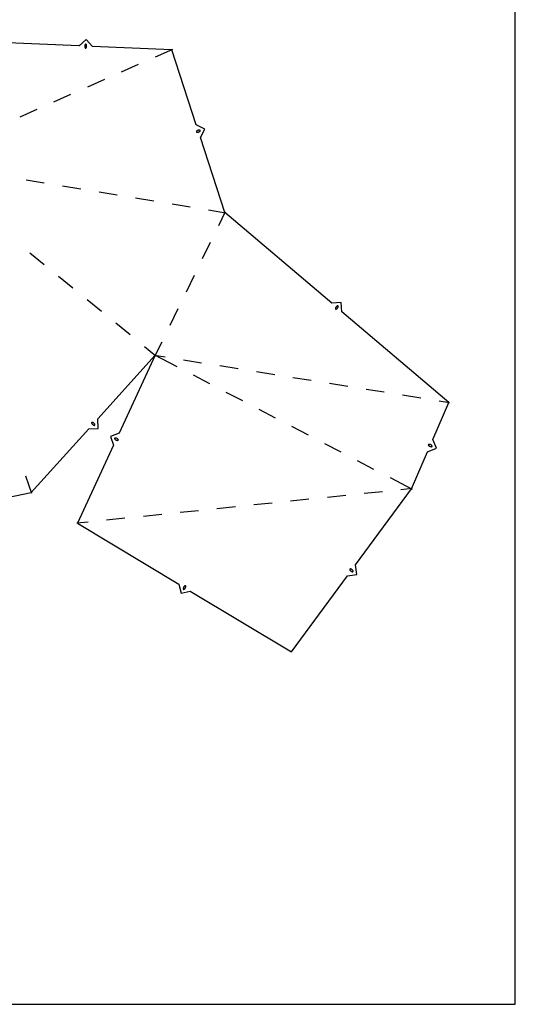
# Model space of a CAD drawing. Extents: x 0 to 600, y 0 to 900.
# Tile 10 of 22: x 483 to 600, y 0 to 232. Entities that reach past the tile are written whole.
import ezdxf

# ---------------------------------------------------------------- set-up
doc = ezdxf.new("R2010")
doc.units = 0

msp = doc.modelspace()

# ---------------------------------------------------------------- linework, layer by layer
at = {"layer": 'annotation', "color": 1}
for p, q in [((498.398463, 226.31848), (498.394573, 226.226967)), ((498.394573, 226.226967), (498.399816, 226.135394)), ((498.411457, 226.40923), (498.398463, 226.31848)), ((498.399816, 226.135394), (498.414223, 226.044464)), ((498.433525, 226.498511), (498.411457, 226.40923)), ((498.414223, 226.044464), (498.437824, 225.954883)), ((498.464637, 226.585621), (498.433525, 226.498511)), ((498.437824, 225.954883), (498.470648, 225.867352)), ((498.504763, 226.669855), (498.464637, 226.585621)), ((498.470648, 225.867352), (498.470648, 225.867352)), ((498.470648, 225.867352), (498.474925, 225.858497)), ((498.474925, 225.858497), (498.47982, 225.850021)), ((498.47982, 225.850021), (498.485312, 225.841951)), ((498.485312, 225.841951), (498.491381, 225.834312)), ((498.491381, 225.834312), (498.498005, 225.827131)), ((498.498005, 225.827131), (498.505164, 225.820434)), ((498.517916, 226.689761), (498.504763, 226.669855)), ((498.504763, 226.669855), (498.504763, 226.669855)), ((498.505164, 225.820434), (498.512835, 225.814246)), ((498.512835, 225.814246), (498.520999, 225.808594)), ((498.533966, 226.706519), (498.517916, 226.689761)), ((498.520999, 225.808594), (498.529634, 225.803503)), ((498.529634, 225.803503), (498.529634, 225.803503)), ((498.529634, 225.803503), (498.5514, 225.794295)), ((498.552399, 226.719982), (498.533966, 226.706519)), ((498.5514, 225.794295), (498.573909, 225.789223)), ((498.5727, 226.730002), (498.552399, 226.719982)), ((498.594356, 226.736433), (498.5727, 226.730002)), ((498.573909, 225.789223), (498.59664, 225.788142)), ((498.616852, 226.739128), (498.594356, 226.736433)), ((498.59664, 225.788142), (498.619074, 225.790905)), ((498.639675, 226.73794), (498.616852, 226.739128)), ((498.619074, 225.790905), (498.640691, 225.797368)), ((498.662311, 226.732722), (498.639675, 226.73794)), ((498.640691, 225.797368), (498.660971, 225.807384)), ((498.660971, 225.807384), (498.679395, 225.820808)), ((498.684245, 226.723327), (498.662311, 226.732722)), ((498.679395, 225.820808), (498.695441, 225.837494)), ((498.692588, 226.71848), (498.684245, 226.723327)), ((498.684245, 226.723327), (498.684245, 226.723327)), ((498.700558, 226.712981), (498.692588, 226.71848)), ((498.695441, 225.837494), (498.708591, 225.857297)), ((498.708117, 226.706872), (498.700558, 226.712981)), ((498.715227, 226.700196), (498.708117, 226.706872)), ((498.708591, 225.857297), (498.748895, 225.941541)), ((498.708591, 225.857297), (498.708591, 225.857297)), ((498.72185, 226.692996), (498.715227, 226.700196)), ((498.727947, 226.685314), (498.72185, 226.692996)), ((498.733481, 226.677192), (498.727947, 226.685314)), ((498.738413, 226.668673), (498.733481, 226.677192)), ((498.742706, 226.6598), (498.738413, 226.668673)), ((498.775708, 226.57228), (498.742706, 226.6598)), ((498.742706, 226.6598), (498.742706, 226.6598)), ((498.748895, 225.941541), (498.78014, 226.028659)), ((498.799442, 226.482706), (498.775708, 226.57228)), ((498.78014, 226.028659), (498.802297, 226.117945)), ((498.813938, 226.391781), (498.799442, 226.482706)), ((498.802297, 226.117945), (498.815335, 226.208697)), ((498.819225, 226.30021), (498.813938, 226.391781)), ((498.815335, 226.208697), (498.819225, 226.30021)), ((524.722807, 206.08602), (524.721783, 206.062409)), ((524.721783, 206.062409), (524.724895, 206.039546)), ((524.72456, 206.095889), (524.722807, 206.08602)), ((524.722807, 206.08602), (524.722807, 206.08602)), ((524.727003, 206.105513), (524.72456, 206.095889)), ((524.724895, 206.039546), (524.731824, 206.01787)), ((524.730121, 206.114863), (524.727003, 206.105513)), ((524.733895, 206.123911), (524.730121, 206.114863)), ((524.731824, 206.01787), (524.742251, 205.997815)), ((524.738309, 206.132626), (524.733895, 206.123911)), ((524.743346, 206.140981), (524.738309, 206.132626)), ((524.742251, 205.997815), (524.75586, 205.979818)), ((524.748988, 206.148947), (524.743346, 206.140981)), ((524.75522, 206.156495), (524.748988, 206.148947)), ((524.762023, 206.163596), (524.75522, 206.156495)), ((524.75586, 205.979818), (524.77233, 205.964316)), ((524.832569, 206.224933), (524.762023, 206.163596)), ((524.762023, 206.163596), (524.762023, 206.163596)), ((524.77233, 205.964316), (524.791345, 205.951743)), ((524.791345, 205.951743), (524.812586, 205.942538)), ((524.812586, 205.942538), (524.835735, 205.937136)), ((524.90826, 206.278345), (524.832569, 206.224933)), ((524.835735, 205.937136), (524.835735, 205.937136)), ((524.835735, 205.937136), (524.928751, 205.928805)), ((524.988425, 206.323614), (524.90826, 206.278345)), ((524.928751, 205.928805), (525.021295, 205.929967)), ((525.072396, 206.360521), (524.988425, 206.323614)), ((525.021295, 205.929967), (525.112696, 205.940401)), ((525.159501, 206.388849), (525.072396, 206.360521)), ((525.112696, 205.940401), (525.202284, 205.959892)), ((525.249071, 206.40838), (525.159501, 206.388849)), ((525.202284, 205.959892), (525.289389, 205.98822)), ((525.340436, 206.418896), (525.249071, 206.40838)), ((525.289389, 205.98822), (525.373342, 206.025168)), ((525.432926, 206.420179), (525.340436, 206.418896)), ((525.373342, 206.025168), (525.453472, 206.070518)), ((525.525871, 206.412012), (525.432926, 206.420179)), ((525.453472, 206.070518), (525.529109, 206.124052)), ((525.549119, 206.406643), (525.525871, 206.412012)), ((525.525871, 206.412012), (525.525871, 206.412012)), ((525.529109, 206.124052), (525.599583, 206.185552)), ((525.570428, 206.39746), (525.549119, 206.406643)), ((525.589482, 206.384892), (525.570428, 206.39746)), ((525.605964, 206.369371), (525.589482, 206.384892)), ((525.599583, 206.185552), (525.606397, 206.192674)), ((525.599583, 206.185552), (525.599583, 206.185552)), ((525.619556, 206.351327), (525.605964, 206.369371)), ((525.606397, 206.192674), (525.612656, 206.200272)), ((525.612656, 206.200272), (525.618333, 206.208295)), ((525.618333, 206.208295), (525.6234, 206.216692)), ((525.629941, 206.33119), (525.619556, 206.351327)), ((525.6234, 206.216692), (525.627833, 206.225412)), ((525.627833, 206.225412), (525.631604, 206.234407)), ((525.636802, 206.30939), (525.629941, 206.33119)), ((525.631604, 206.234407), (525.634687, 206.243624)), ((525.634687, 206.243624), (525.637055, 206.253013)), ((525.639821, 206.286358), (525.636802, 206.30939)), ((525.637055, 206.253013), (525.638682, 206.262524)), ((525.638682, 206.262524), (525.639821, 206.286358)), ((525.638682, 206.262524), (525.638682, 206.262524)), ((557.521752, 164.29705), (557.521139, 164.287308)), ((557.521139, 164.287308), (557.521246, 164.277552)), ((557.521246, 164.277552), (557.522072, 164.267818)), ((557.523085, 164.306747), (557.521752, 164.29705)), ((557.522072, 164.267818), (557.523617, 164.258138)), ((557.52514, 164.316364), (557.523085, 164.306747)), ((557.523617, 164.258138), (557.52588, 164.248545)), ((557.552911, 164.405626), (557.52514, 164.316364)), ((557.52514, 164.316364), (557.52514, 164.316364)), ((557.52588, 164.248545), (557.528861, 164.239073)), ((557.528861, 164.239073), (557.532557, 164.229756)), ((557.532557, 164.229756), (557.532557, 164.229756)), ((557.532557, 164.229756), (557.544098, 164.209132)), ((557.544098, 164.209132), (557.558763, 164.191319)), ((557.589224, 164.490851), (557.552911, 164.405626)), ((557.558763, 164.191319), (557.576052, 164.176521)), ((557.576052, 164.176521), (557.595464, 164.164942)), ((557.633625, 164.5715), (557.589224, 164.490851)), ((557.595464, 164.164942), (557.616501, 164.156785)), ((557.616501, 164.156785), (557.638662, 164.152255)), ((557.685658, 164.647037), (557.633625, 164.5715)), ((557.638662, 164.152255), (557.661446, 164.151555)), ((557.661446, 164.151555), (557.684354, 164.154889)), ((557.684354, 164.154889), (557.706887, 164.162462)), ((557.744867, 164.716923), (557.685658, 164.647037)), ((557.706887, 164.162462), (557.790395, 164.20427)), ((557.706887, 164.162462), (557.706887, 164.162462)), ((557.810797, 164.780621), (557.744867, 164.716923)), ((557.790395, 164.20427), (557.868511, 164.253905)), ((557.882994, 164.837594), (557.810797, 164.780621)), ((557.868511, 164.253905), (557.94078, 164.310827)), ((557.961, 164.887304), (557.882994, 164.837594)), ((557.94078, 164.310827), (558.006747, 164.3745)), ((558.044361, 164.929213), (557.961, 164.887304)), ((558.006747, 164.3745), (558.065957, 164.444386)), ((558.06696, 164.936866), (558.044361, 164.929213)), ((558.044361, 164.929213), (558.044361, 164.929213)), ((558.065957, 164.444386), (558.117953, 164.519948)), ((558.089915, 164.940255), (558.06696, 164.936866)), ((558.112731, 164.93958), (558.089915, 164.940255)), ((558.13491, 164.93504), (558.112731, 164.93958)), ((558.117953, 164.519948), (558.16228, 164.600648)), ((558.155958, 164.926835), (558.13491, 164.93504)), ((558.175378, 164.915163), (558.155958, 164.926835)), ((558.16228, 164.600648), (558.198484, 164.685948)), ((558.192673, 164.900224), (558.175378, 164.915163)), ((558.207349, 164.882218), (558.192673, 164.900224)), ((558.198484, 164.685948), (558.226108, 164.775311)), ((558.218908, 164.861344), (558.207349, 164.882218)), ((558.222524, 164.852397), (558.218908, 164.861344)), ((558.218908, 164.861344), (558.218908, 164.861344)), ((558.225445, 164.843165), (558.222524, 164.852397)), ((558.227667, 164.833704), (558.225445, 164.843165)), ((558.226108, 164.775311), (558.228161, 164.784952)), ((558.226108, 164.775311), (558.226108, 164.775311)), ((558.229187, 164.82407), (558.227667, 164.833704)), ((558.228161, 164.784952), (558.229492, 164.794706)), ((558.230001, 164.814322), (558.229187, 164.82407)), ((558.229492, 164.794706), (558.230103, 164.804514)), ((558.230103, 164.804514), (558.230001, 164.814322)), ((499.993332, 137.313567), (499.991897, 137.290817)), ((499.991897, 137.290817), (499.99449, 137.267812)), ((499.998576, 137.335569), (499.993332, 137.313567)), ((499.99449, 137.267812), (500.001331, 137.245047)), ((500.007408, 137.356331), (499.998576, 137.335569)), ((500.001331, 137.245047), (500.001331, 137.245047)), ((500.001331, 137.245047), (500.04042, 137.160232)), ((500.019608, 137.37536), (500.007408, 137.356331)), ((500.034957, 137.392162), (500.019608, 137.37536)), ((500.053234, 137.406243), (500.034957, 137.392162)), ((500.07422, 137.417112), (500.053234, 137.406243)), ((500.083652, 137.420506), (500.07422, 137.417112)), ((500.07422, 137.417112), (500.07422, 137.417112)), ((500.093215, 137.423179), (500.083652, 137.420506)), ((500.102876, 137.425131), (500.093215, 137.423179)), ((500.112601, 137.426362), (500.102876, 137.425131)), ((500.122357, 137.426874), (500.112601, 137.426362)), ((500.132111, 137.426666), (500.122357, 137.426874)), ((500.141829, 137.425738), (500.132111, 137.426666)), ((500.151477, 137.424092), (500.141829, 137.425738)), ((500.161023, 137.421728), (500.151477, 137.424092)), ((500.249342, 137.391089), (500.161023, 137.421728)), ((500.161023, 137.421728), (500.161023, 137.421728)), ((500.333349, 137.352041), (500.249342, 137.391089)), ((500.412522, 137.305059), (500.333349, 137.352041)), ((500.486338, 137.250613), (500.412522, 137.305059)), ((500.554275, 137.189178), (500.486338, 137.250613)), ((500.615811, 137.121224), (500.554275, 137.189178)), ((500.04042, 137.160232), (500.087505, 137.080554)), ((500.087505, 137.080554), (500.142063, 137.006484)), ((500.142063, 137.006484), (500.203572, 136.938494)), ((500.203572, 136.938494), (500.27151, 136.877059)), ((500.27151, 136.877059), (500.345352, 136.822649)), ((500.345352, 136.822649), (500.424578, 136.775738)), ((500.424578, 136.775738), (500.508665, 136.736798)), ((500.508665, 136.736798), (500.597089, 136.706302)), ((500.597089, 136.706302), (500.597089, 136.706302)), ((500.597089, 136.706302), (500.606659, 136.703938)), ((500.606659, 136.703938), (500.616364, 136.702294)), ((500.670422, 137.047225), (500.615811, 137.121224)), ((500.616364, 136.702294), (500.626148, 136.701365)), ((500.626148, 136.701365), (500.635953, 136.701151)), ((500.635953, 136.701151), (500.645723, 136.701649)), ((500.645723, 136.701649), (500.655401, 136.702857)), ((500.655401, 136.702857), (500.664929, 136.704773)), ((500.664929, 136.704773), (500.674251, 136.707394)), ((500.717586, 136.967654), (500.670422, 137.047225)), ((500.674251, 136.707394), (500.683309, 136.710719)), ((500.683309, 136.710719), (500.704546, 136.721598)), ((500.683309, 136.710719), (500.683309, 136.710719)), ((500.704546, 136.721598), (500.723017, 136.735684)), ((500.756781, 136.882983), (500.717586, 136.967654)), ((500.723017, 136.735684), (500.738506, 136.752488)), ((500.738506, 136.752488), (500.750799, 136.771521)), ((500.750799, 136.771521), (500.75968, 136.792293)), ((500.7637, 136.860149), (500.756781, 136.882983)), ((500.756781, 136.882983), (500.756781, 136.882983)), ((500.75968, 136.792293), (500.764934, 136.814314)), ((500.766346, 136.837096), (500.7637, 136.860149)), ((500.764934, 136.814314), (500.766346, 136.837096)), ((505.418526, 133.607889), (505.416225, 133.585416)), ((505.416225, 133.585416), (505.417758, 133.562828)), ((505.417758, 133.562828), (505.423186, 133.540658)), ((505.424602, 133.629716), (505.418526, 133.607889)), ((505.423186, 133.540658), (505.432568, 133.519435)), ((505.434393, 133.650367), (505.424602, 133.629716)), ((505.432568, 133.519435), (505.445965, 133.499692)), ((505.447838, 133.669309), (505.434393, 133.650367)), ((505.445965, 133.499692), (505.445965, 133.499692)), ((505.445965, 133.499692), (505.508569, 133.430509)), ((505.464879, 133.686012), (505.447838, 133.669309)), ((505.472538, 133.69188), (505.464879, 133.686012)), ((505.464879, 133.686012), (505.464879, 133.686012)), ((505.480659, 133.697155), (505.472538, 133.69188)), ((505.489186, 133.701818), (505.480659, 133.697155)), ((505.498066, 133.70585), (505.489186, 133.701818)), ((505.507246, 133.709231), (505.498066, 133.70585)), ((505.516671, 133.711943), (505.507246, 133.709231)), ((505.508569, 133.430509), (505.577265, 133.368566)), ((505.526288, 133.713967), (505.516671, 133.711943)), ((505.536044, 133.715283), (505.526288, 133.713967)), ((505.545884, 133.715872), (505.536044, 133.715283)), ((505.639377, 133.713055), (505.545884, 133.715872)), ((505.545884, 133.715872), (505.545884, 133.715872)), ((505.577265, 133.368566), (505.651413, 133.314158)), ((505.731239, 133.700886), (505.639377, 133.713055)), ((505.651413, 133.314158), (505.730374, 133.267581)), ((505.730374, 133.267581), (505.813509, 133.229131)), ((505.820832, 133.67966), (505.731239, 133.700886)), ((505.813509, 133.229131), (505.900178, 133.199103)), ((505.907515, 133.649675), (505.820832, 133.67966)), ((505.900178, 133.199103), (505.989741, 133.177794)), ((505.99065, 133.611224), (505.907515, 133.649675)), ((505.989741, 133.177794), (506.08156, 133.165498)), ((506.069597, 133.564606), (505.99065, 133.611224)), ((506.143716, 133.510114), (506.069597, 133.564606)), ((506.08156, 133.165498), (506.174995, 133.162513)), ((506.212368, 133.448044), (506.143716, 133.510114)), ((506.174995, 133.162513), (506.184812, 133.163094)), ((506.174995, 133.162513), (506.174995, 133.162513)), ((506.184812, 133.163094), (506.194513, 133.164392)), ((506.194513, 133.164392), (506.204067, 133.166397)), ((506.204067, 133.166397), (506.213441, 133.1691)), ((506.274914, 133.378693), (506.212368, 133.448044)), ((506.213441, 133.1691), (506.222604, 133.17249)), ((506.222604, 133.17249), (506.231523, 133.176558)), ((506.231523, 133.176558), (506.240166, 133.181295)), ((506.240166, 133.181295), (506.248501, 133.186691)), ((506.248501, 133.186691), (506.256497, 133.192736)), ((506.256497, 133.192736), (506.273301, 133.209355)), ((506.256497, 133.192736), (506.256497, 133.192736)), ((506.273301, 133.209355), (506.286563, 133.228235)), ((506.288216, 133.358993), (506.274914, 133.378693)), ((506.274914, 133.378693), (506.274914, 133.378693)), ((506.286563, 133.228235), (506.29622, 133.248841)), ((506.297533, 133.337801), (506.288216, 133.358993)), ((506.29622, 133.248841), (506.302209, 133.270637)), ((506.302929, 133.315653), (506.297533, 133.337801)), ((506.302209, 133.270637), (506.304466, 133.293087)), ((506.304466, 133.293087), (506.302929, 133.315653)), ((579.464555, 132.101534), (579.462867, 132.079035)), ((579.462867, 132.079035), (579.464976, 132.056515)), ((579.469989, 132.123475), (579.464555, 132.101534)), ((579.464976, 132.056515), (579.470931, 132.034511)), ((579.479121, 132.144319), (579.469989, 132.123475)), ((579.470931, 132.034511), (579.480782, 132.013562)), ((579.491901, 132.16353), (579.479121, 132.144319)), ((579.480782, 132.013562), (579.494579, 131.994205)), ((579.508278, 132.180569), (579.491901, 132.16353)), ((579.494579, 131.994205), (579.494579, 131.994205)), ((579.494579, 131.994205), (579.558862, 131.926461)), ((579.516118, 132.186815), (579.508278, 132.180569)), ((579.508278, 132.180569), (579.508278, 132.180569)), ((579.524314, 132.19242), (579.516118, 132.186815)), ((579.532835, 132.197375), (579.524314, 132.19242)), ((579.541647, 132.201667), (579.532835, 132.197375)), ((579.550721, 132.205289), (579.541647, 132.201667)), ((579.560024, 132.208227), (579.550721, 132.205289)), ((579.558862, 131.926461), (579.629064, 131.866151)), ((579.569524, 132.210474), (579.560024, 132.208227)), ((579.579189, 132.212017), (579.569524, 132.210474)), ((579.588988, 132.212847), (579.579189, 132.212017)), ((579.682469, 132.21223), (579.588988, 132.212847)), ((579.588988, 132.212847), (579.588988, 132.212847)), ((579.629064, 131.866151), (579.70454, 131.813554)), ((579.77457, 132.202265), (579.682469, 132.21223)), ((579.70454, 131.813554), (579.784642, 131.76895)), ((579.864645, 132.183231), (579.77457, 132.202265)), ((579.784642, 131.76895), (579.868725, 131.732619)), ((579.952046, 132.155409), (579.864645, 132.183231)), ((579.868725, 131.732619), (579.95614, 131.704839)), ((580.036129, 132.119078), (579.952046, 132.155409)), ((579.95614, 131.704839), (580.046242, 131.68589)), ((580.116245, 132.074516), (580.036129, 132.119078)), ((580.046242, 131.68589), (580.138383, 131.676052)), ((580.191747, 132.022004), (580.116245, 132.074516)), ((580.138383, 131.676052), (580.231918, 131.675604)), ((580.26199, 131.961821), (580.191747, 132.022004)), ((580.231918, 131.675604), (580.241739, 131.676443)), ((580.231918, 131.675604), (580.231918, 131.675604)), ((580.241739, 131.676443), (580.251458, 131.678006)), ((580.251458, 131.678006), (580.261021, 131.680272)), ((580.261021, 131.680272), (580.270375, 131.683222)), ((580.326327, 131.894247), (580.26199, 131.961821)), ((580.270375, 131.683222), (580.279466, 131.686835)), ((580.279466, 131.686835), (580.288241, 131.69109)), ((580.288241, 131.69109), (580.296647, 131.695968)), ((580.296647, 131.695968), (580.304632, 131.701447)), ((580.304632, 131.701447), (580.31214, 131.707508)), ((580.31214, 131.707508), (580.328752, 131.724637)), ((580.31214, 131.707508), (580.31214, 131.707508)), ((580.34022, 131.87485), (580.326327, 131.894247)), ((580.326327, 131.894247), (580.326327, 131.894247)), ((580.328752, 131.724637), (580.341713, 131.743914)), ((580.350137, 131.853872), (580.34022, 131.87485)), ((580.341713, 131.743914), (580.350978, 131.764806)), ((580.356125, 131.831846), (580.350137, 131.853872)), ((580.350978, 131.764806), (580.356499, 131.78678)), ((580.35823, 131.809304), (580.356125, 131.831846)), ((580.356499, 131.78678), (580.35823, 131.809304)), ((560.91876, 102.704014), (560.915759, 102.681595)), ((560.915759, 102.681595), (560.916622, 102.658816)), ((560.916622, 102.658816), (560.921519, 102.63619)), ((560.925455, 102.72556), (560.91876, 102.704014)), ((560.921519, 102.63619), (560.930618, 102.61423)), ((560.935677, 102.745721), (560.925455, 102.72556)), ((560.930618, 102.61423), (560.930618, 102.61423)), ((560.930618, 102.61423), (560.978052, 102.533784)), ((560.949255, 102.763983), (560.935677, 102.745721)), ((560.966021, 102.779834), (560.949255, 102.763983)), ((560.985806, 102.792762), (560.966021, 102.779834)), ((560.978052, 102.533784), (561.032923, 102.459253)), ((560.994847, 102.797088), (560.985806, 102.792762)), ((560.985806, 102.792762), (560.985806, 102.792762)), ((561.004093, 102.800711), (560.994847, 102.797088)), ((561.013508, 102.803626), (561.004093, 102.800711)), ((561.023059, 102.805831), (561.013508, 102.803626)), ((561.032714, 102.807322), (561.023059, 102.805831)), ((561.042439, 102.808098), (561.032714, 102.807322)), ((561.032923, 102.459253), (561.094665, 102.391055)), ((561.052201, 102.808154), (561.042439, 102.808098)), ((561.061966, 102.807488), (561.052201, 102.808154)), ((561.071702, 102.806097), (561.061966, 102.807488)), ((561.162658, 102.78451), (561.071702, 102.806097)), ((561.071702, 102.806097), (561.071702, 102.806097)), ((561.094665, 102.391055), (561.16271, 102.329607)), ((561.250171, 102.754123), (561.162658, 102.78451)), ((561.16271, 102.329607), (561.23649, 102.275327)), ((561.333673, 102.715354), (561.250171, 102.754123)), ((561.412598, 102.668621), (561.333673, 102.715354)), ((561.486378, 102.614341), (561.412598, 102.668621)), ((561.554446, 102.552932), (561.486378, 102.614341)), ((561.616233, 102.48481), (561.554446, 102.552932)), ((561.671172, 102.410394), (561.616233, 102.48481)), ((561.718697, 102.330101), (561.671172, 102.410394)), ((561.72788, 102.30808), (561.718697, 102.330101)), ((561.718697, 102.330101), (561.718697, 102.330101)), ((561.732835, 102.285411), (561.72788, 102.30808)), ((561.23649, 102.275327), (561.315437, 102.228632)), ((561.315437, 102.228632), (561.398986, 102.18994)), ((561.398986, 102.18994), (561.486567, 102.159668)), ((561.486567, 102.159668), (561.577613, 102.138234)), ((561.577613, 102.138234), (561.577613, 102.138234)), ((561.577613, 102.138234), (561.587372, 102.136846)), ((561.587372, 102.136846), (561.597194, 102.136187)), ((561.597194, 102.136187), (561.607022, 102.136249)), ((561.607022, 102.136249), (561.616799, 102.137024)), ((561.616799, 102.137024), (561.626469, 102.138504)), ((561.626469, 102.138504), (561.635975, 102.14068)), ((561.635975, 102.14068), (561.645262, 102.143546)), ((561.645262, 102.143546), (561.654273, 102.147093)), ((561.654273, 102.147093), (561.66295, 102.151313)), ((561.66295, 102.151313), (561.682983, 102.164276)), ((561.66295, 102.151313), (561.66295, 102.151313)), ((561.682983, 102.164276), (561.699941, 102.180151)), ((561.699941, 102.180151), (561.713659, 102.19843)), ((561.713659, 102.19843), (561.723972, 102.218604)), ((561.723972, 102.218604), (561.730716, 102.240165)), ((561.730716, 102.240165), (561.733725, 102.262603)), ((561.733725, 102.262603), (561.732835, 102.285411)), ((521.610676, 98.126738), (521.610189, 98.116893)), ((521.610189, 98.116893), (521.610433, 98.107052)), ((521.610433, 98.107052), (521.611395, 98.097271)), ((521.623679, 98.219365), (521.610676, 98.126738)), ((521.610676, 98.126738), (521.610676, 98.126738)), ((521.611395, 98.097271), (521.613062, 98.087606)), ((521.613062, 98.087606), (521.615421, 98.078112)), ((521.615421, 98.078112), (521.61846, 98.068845)), ((521.61846, 98.068845), (521.622164, 98.05986)), ((521.622164, 98.05986), (521.626522, 98.051213)), ((521.6458, 98.309351), (521.623679, 98.219365)), ((521.626522, 98.051213), (521.631519, 98.042958)), ((521.631519, 98.042958), (521.631519, 98.042958)), ((521.631519, 98.042958), (521.646263, 98.024197)), ((521.676675, 98.396093), (521.6458, 98.309351)), ((521.646263, 98.024197), (521.663625, 98.008765)), ((521.663625, 98.008765), (521.683083, 97.996779)), ((521.715941, 98.478987), (521.676675, 98.396093)), ((521.683083, 97.996779), (521.704118, 97.988357)), ((521.704118, 97.988357), (521.726205, 97.983618)), ((521.763233, 98.557429), (521.715941, 98.478987)), ((521.726205, 97.983618), (521.748825, 97.982677)), ((521.748825, 97.982677), (521.771456, 97.985653)), ((521.818189, 98.630817), (521.763233, 98.557429)), ((521.771456, 97.985653), (521.793576, 97.992664)), ((521.793576, 97.992664), (521.814663, 98.003826)), ((521.814663, 98.003826), (521.890264, 98.058507)), ((521.814663, 98.003826), (521.814663, 98.003826)), ((521.880443, 98.698547), (521.818189, 98.630817)), ((521.949634, 98.760016), (521.880443, 98.698547)), ((521.890264, 98.058507), (521.959333, 98.120033)), ((522.025395, 98.814621), (521.949634, 98.760016)), ((521.959333, 98.120033), (522.021508, 98.187801)), ((522.021508, 98.187801), (522.076423, 98.261208)), ((522.04643, 98.825693), (522.025395, 98.814621)), ((522.025395, 98.814621), (522.025395, 98.814621)), ((522.068512, 98.832643), (522.04643, 98.825693)), ((522.091116, 98.835589), (522.068512, 98.832643)), ((522.076423, 98.261208), (522.123715, 98.339651)), ((522.113716, 98.834655), (522.091116, 98.835589)), ((522.135785, 98.829962), (522.113716, 98.834655)), ((522.123715, 98.339651), (522.163021, 98.422525)), ((522.156797, 98.82163), (522.135785, 98.829962)), ((522.176226, 98.809782), (522.156797, 98.82163)), ((522.163021, 98.422525), (522.193977, 98.509229)), ((522.193547, 98.794539), (522.176226, 98.809782)), ((522.208233, 98.776022), (522.193547, 98.794539)), ((522.193977, 98.509229), (522.216218, 98.599158)), ((522.208233, 98.776022), (522.208233, 98.776022)), ((522.213369, 98.767414), (522.208233, 98.776022)), ((522.217824, 98.75854), (522.213369, 98.767414)), ((522.216218, 98.599158), (522.229382, 98.691709)), ((522.221589, 98.749432), (522.217824, 98.75854)), ((522.22466, 98.740122), (522.221589, 98.749432)), ((522.22703, 98.730644), (522.22466, 98.740122)), ((522.228693, 98.721031), (522.22703, 98.730644)), ((522.229643, 98.711316), (522.228693, 98.721031)), ((522.229382, 98.691709), (522.229875, 98.70153)), ((522.229382, 98.691709), (522.229382, 98.691709)), ((522.229875, 98.70153), (522.229643, 98.711316))]:
    msp.add_line(p, q, dxfattribs=at)
at = {"layer": 'boundary', "color": 5}
for p, q in [((498.674403, 227.850388), (497.02091, 226.331745)), ((500.193045, 226.196896), (498.674403, 227.850388)), ((497.02091, 226.331745), (478.28492, 227.128223)), ((518.929036, 225.400418), (500.193045, 226.196896)), ((524.690636, 207.684223), (518.929036, 225.400418)), ((526.691276, 206.665522), (524.690636, 207.684223)), ((525.672576, 204.664882), (526.691276, 206.665522)), ((531.434176, 186.948687), (525.672576, 204.664882)), ((556.665083, 165.57243), (531.434176, 186.948687)), ((558.902508, 165.757477), (556.665083, 165.57243)), ((559.087554, 163.520052), (558.902508, 165.757477)), ((584.318461, 142.143796), (559.087554, 163.520052)), ((501.444214, 138.240766), (515.027508, 153.261519)), ((515.027508, 153.261519), (506.526267, 134.88061)), ((580.540723, 133.400956), (584.318461, 142.143796)), ((501.556894, 135.998531), (501.444214, 138.240766)), ((485.731365, 120.865097), (499.31466, 135.885851)), ((499.31466, 135.885851), (501.556894, 135.998531)), ((506.526267, 134.88061), (504.41901, 134.106156)), ((504.41901, 134.106156), (505.193464, 131.998898)), ((581.368318, 131.313997), (580.540723, 133.400956)), ((505.193464, 131.998898), (496.692222, 113.617989)), ((575.503621, 121.743562), (579.281359, 130.486402)), ((579.281359, 130.486402), (581.368318, 131.313997)), ((562.265867, 103.750222), (575.503621, 121.743562)), ((464.359714, 116.464976), (485.731365, 120.865097)), ((496.692222, 113.617989), (520.559876, 99.228366)), ((562.603829, 101.530741), (562.265867, 103.750222)), ((547.146594, 83.199439), (560.384348, 101.192779)), ((560.384348, 101.192779), (562.603829, 101.530741)), ((520.559876, 99.228366), (521.099757, 97.049182)), ((521.099757, 97.049182), (523.27894, 97.589063)), ((523.27894, 97.589063), (547.146594, 83.199439))]:
    msp.add_line(p, q, dxfattribs=at)
at = {"layer": 'fold-line', "color": 250}
for p, q in [((519.088723, 225.471188), (514.982222, 223.651269)), ((510.990039, 221.882014), (506.997856, 220.112758)), ((503.005672, 218.343502), (499.013489, 216.574247)), ((495.021305, 214.804991), (491.029122, 213.035736)), ((487.036938, 211.26648), (483.044755, 209.497224)), ((484.515142, 194.705955), (488.823325, 193.99367)), ((493.131509, 193.281385), (497.439692, 192.569099)), ((501.747875, 191.856814), (506.056059, 191.144529)), ((510.364242, 190.432244), (514.672425, 189.719959)), ((518.980609, 189.007673), (523.288792, 188.295388)), ((527.596975, 187.583103), (531.606503, 186.920195)), ((531.510656, 187.10572), (529.92282, 183.845478)), ((528.010826, 179.919657), (526.098833, 175.993835)), ((485.39115, 177.462627), (488.773383, 174.70069)), ((524.186839, 172.068014), (522.274845, 168.142192)), ((492.155615, 171.938752), (495.537847, 169.176815)), ((498.92008, 166.414877), (502.302312, 163.65294)), ((520.362852, 164.216371), (518.450858, 160.290549)), ((505.684544, 160.891002), (509.066776, 158.129065)), ((516.538865, 156.364728), (514.951029, 153.104486)), ((512.449009, 155.367127), (515.162798, 153.151042)), ((514.855047, 153.28919), (517.336563, 152.891032)), ((514.872615, 153.342244), (520.095384, 150.620326)), ((521.648086, 152.199248), (525.959608, 151.507465)), ((530.271131, 150.815682), (534.582654, 150.123899)), ((538.894177, 149.432115), (543.2057, 148.740332)), ((523.967719, 148.602205), (527.840055, 146.584084)), ((547.517223, 148.048549), (551.828746, 147.356766)), ((556.140269, 146.664982), (560.451792, 145.973199)), ((531.71239, 144.565964), (535.584726, 142.547843)), ((564.763315, 145.281416), (569.074838, 144.589633)), ((573.386361, 143.897849), (577.697884, 143.206066)), ((582.009407, 142.514283), (584.490922, 142.116124)), ((539.457061, 140.529722), (543.329397, 138.511601)), ((547.201732, 136.49348), (551.074068, 134.475359)), ((554.946404, 132.457239), (558.818739, 130.439118)), ((562.691075, 128.420997), (566.56341, 126.402876)), ((484.407118, 124.750881), (485.787708, 120.699767)), ((570.435746, 124.384755), (575.658514, 121.662837)), ((568.675246, 121.039547), (564.331603, 120.59171)), ((575.677367, 121.761476), (573.018889, 121.487383)), ((551.300673, 119.248202), (546.95703, 118.800366)), ((559.98796, 120.143874), (555.644316, 119.696038)), ((525.238814, 116.561185), (520.89517, 116.113349)), ((533.9261, 117.456858), (529.582457, 117.009022)), ((542.613387, 118.35253), (538.269743, 117.904694)), ((507.86424, 114.769841), (503.520597, 114.322005)), ((516.551527, 115.665513), (512.207884, 115.217677)), ((499.176954, 113.874169), (496.518477, 113.600076))]:
    msp.add_line(p, q, dxfattribs=at)
at = {"layer": 'frame', "color": 5}
for p, q in [((600, 0), (600, 900)), ((0, 0), (600, 0))]:
    msp.add_line(p, q, dxfattribs=at)

doc.saveas('drawing.dxf')
